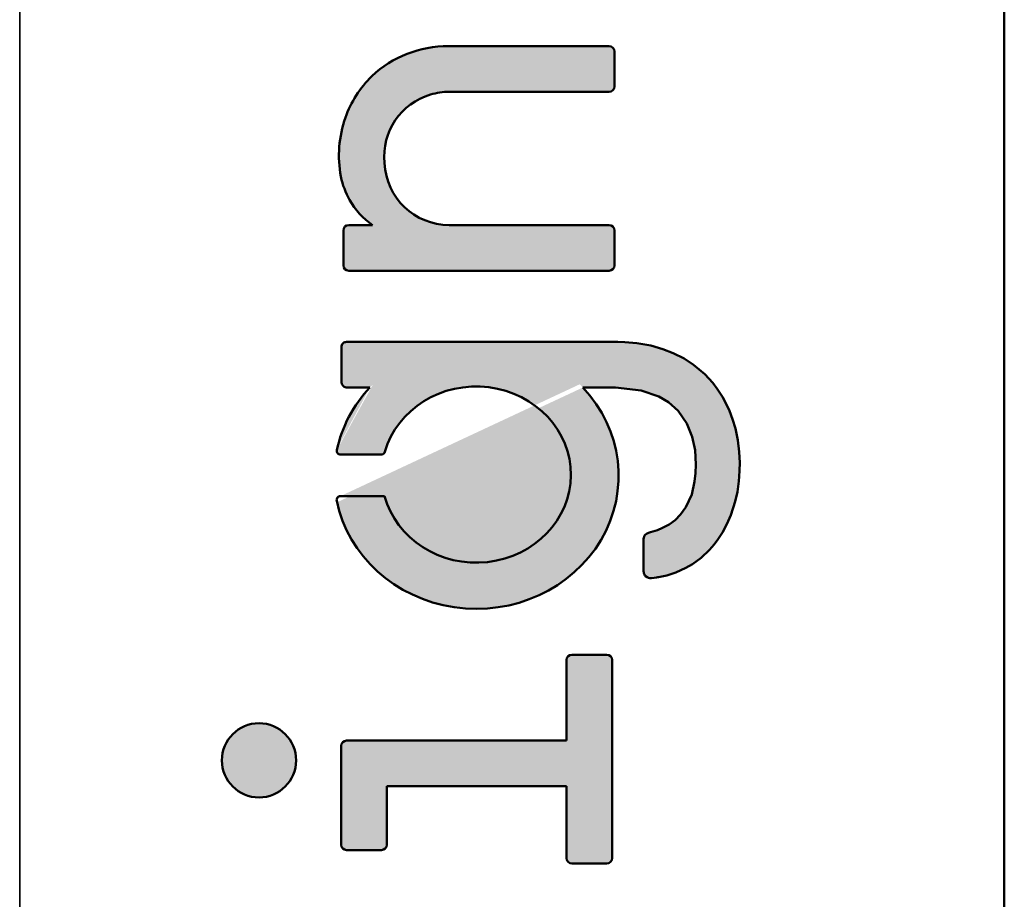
# Model space of a CAD drawing. Header units: millimetres. Extents: x 0 to 841, y 0 to 590.
# Tile 3 of 26: x 0 to 20, y 229 to 246. Entities that reach past the tile are written whole.
import ezdxf

# ---------------------------------------------------------------- set-up
doc = ezdxf.new("R2010")
doc.units = ezdxf.units.MM
doc.layers.get('0').update_dxf_attribs({"lineweight": 25})
doc.layers.add('Hatch', color=7, linetype='Continuous', lineweight=9, true_color=0x1e1e47)
doc.layers.add('Sketch Geometry(ISO)', color=7, linetype='Continuous', lineweight=50)

# ---------------------------------------------------------------- blocks, each defined once
blk = doc.blocks.new('Borders A1')
at = {"layer": 'Hatch'}
h = blk.add_hatch(color=256, dxfattribs=at)
edge = h.paths.add_edge_path()
edge.add_arc((9.111119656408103, 243.6778709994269), 2.288710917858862, 160.7164938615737, 190.4150646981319)
edge.add_arc((8.525434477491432, 243.6266613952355), 1.704322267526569, 192.2816258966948, 208.9055647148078)
edge.add_arc((8.319933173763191, 243.5219992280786), 1.473852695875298, 209.2052728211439, 235.7118934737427)
edge.add_line((7.489631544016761, 242.304279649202), (7.015631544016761, 242.304279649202))
edge.add_arc((7.015631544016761, 242.199279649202), 0.105, 90, 180)
edge.add_line((6.910631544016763, 242.199279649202), (6.910631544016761, 241.5066696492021))
edge.add_arc((7.015631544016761, 241.5066696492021), 0.105, 180, 270)
edge.add_line((7.015631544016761, 241.4016696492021), (12.17359154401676, 241.4016696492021))
edge.add_arc((12.17359154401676, 241.5066696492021), 0.105, 270, 360)
edge.add_line((12.27859154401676, 241.5066696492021), (12.27859154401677, 242.199279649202))
edge.add_arc((12.17359154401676, 242.199279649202), 0.105, 0, 90.00000000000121)
edge.add_line((12.17359154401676, 242.304279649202), (9.006731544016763, 242.304279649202))
edge.add_arc((9.008975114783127, 243.5862835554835), 1.282005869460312, 182.3916000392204, 269.899729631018, ccw=False)
edge.add_arc((7.623177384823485, 243.5284049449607), 0.105, 2.391600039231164, 5.912483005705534)
edge.add_arc((8.990999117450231, 243.6700567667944), 1.270136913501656, 106.1557240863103, 185.9124830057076, ccw=False)
edge.add_arc((8.9986743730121, 243.7159328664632), 1.228373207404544, 89.62418164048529, 107.0950348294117, ccw=False)
edge.add_line((9.006731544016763, 244.944279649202), (12.17359154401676, 244.944279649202))
edge.add_arc((12.17359154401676, 245.049279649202), 0.105, 270, 360)
edge.add_line((12.27859154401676, 245.049279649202), (12.27859154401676, 245.744169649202))
edge.add_arc((12.17359154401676, 245.744169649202), 0.105, 0, 90)
edge.add_line((12.17359154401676, 245.8491696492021), (8.990141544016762, 245.848599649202))
edge.add_arc((8.977891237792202, 243.6447994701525), 2.203834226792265, 89.6815121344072, 133.1006254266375)
edge.add_arc((9.002773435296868, 243.7054770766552), 2.177348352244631, 134.669894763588, 160.460630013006)
h = blk.add_hatch(color=256, dxfattribs=at)
edge = h.paths.add_edge_path()
edge.add_line((14.41747605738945, 236.2129144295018), (14.32922613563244, 236.0774678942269))
edge.add_line((14.32922613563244, 236.0774678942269), (14.25453299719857, 235.9788823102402))
edge.add_line((14.25453299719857, 235.9788823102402), (14.1629266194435, 235.8736584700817))
edge.add_line((14.1629266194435, 235.8736584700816), (13.99637497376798, 235.7167216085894))
edge.add_line((13.99637497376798, 235.7167216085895), (13.82587365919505, 235.5914979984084))
edge.add_line((13.82587365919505, 235.5914979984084), (13.69319910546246, 235.5137763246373))
edge.add_line((13.69319910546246, 235.5137763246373), (13.49233607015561, 235.4232456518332))
edge.add_line((13.49233607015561, 235.4232456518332), (13.3176508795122, 235.3672969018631))
edge.add_line((13.3176508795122, 235.3672969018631), (13.15448208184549, 235.3317885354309))
edge.add_line((13.15448208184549, 235.3317885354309), (13.13855915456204, 235.3291276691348))
edge.add_line((13.13855915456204, 235.3291276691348), (13.10998895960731, 235.3246980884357))
edge.add_line((13.10998895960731, 235.3246980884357), (13.0685160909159, 235.3190441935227))
edge.add_line((13.0685160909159, 235.3190441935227), (13.01191154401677, 235.312779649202))
edge.add_line((13.01191154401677, 235.312779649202), (12.98054825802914, 235.3144801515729))
edge.add_line((12.98054825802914, 235.3144801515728), (12.95461405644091, 235.3192002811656))
edge.add_line((12.9546140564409, 235.3192002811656), (12.92765785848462, 235.328711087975))
edge.add_line((12.92765785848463, 235.3287110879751), (12.89603332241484, 235.3500014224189))
edge.add_line((12.89603332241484, 235.3500014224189), (12.88293861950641, 235.3648114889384))
edge.add_line((12.88293861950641, 235.3648114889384), (12.87132362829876, 235.3841966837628))
edge.add_line((12.87132362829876, 235.3841966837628), (12.86169960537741, 235.4109212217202))
edge.add_line((12.86169960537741, 235.4109212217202), (12.85765644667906, 235.4317162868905))
edge.add_line((12.85765644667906, 235.4317162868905), (12.85626226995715, 235.4448999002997))
edge.add_line((12.85626226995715, 235.4448999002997), (12.85555154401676, 235.464279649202))
edge.add_line((12.85555154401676, 235.464279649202), (12.85580331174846, 236.0825935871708))
edge.add_line((12.85580331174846, 236.0825935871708), (12.85960324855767, 236.1136355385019))
edge.add_line((12.85960324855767, 236.1136355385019), (12.86447384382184, 236.1311488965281))
edge.add_line((12.86447384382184, 236.1311488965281), (12.87635005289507, 236.1555256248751))
edge.add_line((12.87635005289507, 236.1555256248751), (12.89241545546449, 236.1747158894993))
edge.add_line((12.89241545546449, 236.1747158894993), (12.91460019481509, 236.1911832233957))
edge.add_line((12.91460019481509, 236.1911832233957), (12.95513223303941, 236.2091302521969))
edge.add_line((12.95513223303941, 236.2091302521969), (12.99442154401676, 236.221089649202))
edge.add_line((12.99442154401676, 236.221089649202), (13.13053660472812, 236.2628077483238))
edge.add_line((13.13053660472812, 236.2628077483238), (13.23323215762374, 236.3051346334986))
edge.add_line((13.23323215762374, 236.3051346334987), (13.36522878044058, 236.3773350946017))
edge.add_line((13.36522878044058, 236.3773350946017), (13.4814097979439, 236.4632806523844))
edge.add_line((13.4814097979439, 236.4632806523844), (13.59001812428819, 236.5714326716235))
edge.add_line((13.59001812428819, 236.5714326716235), (13.69449753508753, 236.7163370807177))
edge.add_line((13.69449753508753, 236.7163370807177), (13.80877097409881, 236.9711193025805))
edge.add_line((13.80877097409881, 236.9711193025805), (13.86761502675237, 237.2248835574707))
edge.add_line((13.86761502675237, 237.2248835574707), (13.88566655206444, 237.3886844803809))
edge.add_line((13.88566655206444, 237.3886844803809), (13.89169154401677, 237.564099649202))
edge.add_line((13.89169154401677, 237.564099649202), (13.8743601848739, 237.8475636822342))
edge.add_line((13.8743601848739, 237.8475636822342), (13.82000438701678, 238.1131163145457))
edge.add_line((13.82000438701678, 238.1131163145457), (13.71407608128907, 238.3778662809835))
edge.add_line((13.71407608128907, 238.3778662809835), (13.54018202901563, 238.6269596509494))
edge.add_line((13.54018202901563, 238.6269596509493), (13.34621366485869, 238.7983659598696))
edge.add_line((13.34621366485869, 238.7983659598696), (13.16065220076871, 238.9075178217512))
edge.add_line((13.16065220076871, 238.9075178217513), (12.80881817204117, 239.0278535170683))
edge.add_line((12.80881817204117, 239.0278535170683), (12.302146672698, 239.0879796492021))
edge.add_line((12.302146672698, 239.0879796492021), (11.65389578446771, 239.0879796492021))
edge.add_ellipse((9.545008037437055, 237.3404449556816), major_axis=(2.816230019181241, -2.326058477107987e-05), ratio=0.9362745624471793, start_angle=190.800235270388, end_angle=401.51099902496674, ccw=False)
edge.add_arc((6.852149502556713, 236.861349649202), 0.075, 90.00000000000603, 191.515817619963, ccw=False)
edge.add_line((6.852149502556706, 236.936349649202), (7.726078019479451, 236.9363496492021))
edge.add_ellipse((9.542207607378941, 237.363312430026), major_axis=(1.873193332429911, -0.003006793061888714), ratio=0.9313677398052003, start_angle=194.2645703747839, end_angle=525.1331202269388)
edge.add_arc((7.660344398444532, 237.834519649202), 0.07500000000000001, 270, 343.99929904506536, ccw=False)
edge.add_line((7.660344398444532, 237.759519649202), (6.85524971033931, 237.759519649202))
edge.add_arc((6.85524971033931, 237.834519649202), 0.07500000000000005, 168.1210357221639, 270.0000000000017, ccw=False)
edge.add_ellipse((9.545008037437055, 237.3404449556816), major_axis=(2.816230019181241, -2.326058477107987e-05), ratio=0.9362745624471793, start_angle=138.4900118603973, end_angle=168.8589170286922, ccw=False)
edge.add_line((7.436116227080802, 239.0879796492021), (6.978881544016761, 239.0879796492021))
edge.add_line((6.978881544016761, 239.0879796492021), (6.965250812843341, 239.088859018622))
edge.add_line((6.965250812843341, 239.088859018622), (6.946076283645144, 239.0932258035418))
edge.add_line((6.946076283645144, 239.0932258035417), (6.923633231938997, 239.1037518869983))
edge.add_line((6.923633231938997, 239.1037518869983), (6.905065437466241, 239.1185132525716))
edge.add_line((6.905065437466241, 239.1185132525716), (6.897723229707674, 239.126663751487))
edge.add_line((6.897723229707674, 239.126663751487), (6.885744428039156, 239.1451360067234))
edge.add_line((6.885744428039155, 239.1451360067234), (6.879251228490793, 239.1611027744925))
edge.add_line((6.879251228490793, 239.1611027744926), (6.874812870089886, 239.1843191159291))
edge.add_line((6.874812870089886, 239.1843191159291), (6.874511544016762, 239.192319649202))
edge.add_line((6.874511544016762, 239.192319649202), (6.874550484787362, 239.8660769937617))
edge.add_line((6.874550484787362, 239.8660769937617), (6.874550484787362, 239.8852231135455))
edge.add_line((6.874550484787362, 239.8852231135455), (6.876272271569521, 239.9076527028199))
edge.add_line((6.876272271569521, 239.9076527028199), (6.880145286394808, 239.9260420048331))
edge.add_line((6.880145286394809, 239.9260420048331), (6.887008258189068, 239.9437556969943))
edge.add_line((6.887008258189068, 239.9437556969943), (6.899556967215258, 239.9621049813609))
edge.add_line((6.899556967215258, 239.9621049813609), (6.917727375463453, 239.9766929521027))
edge.add_line((6.917727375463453, 239.9766929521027), (6.938819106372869, 239.9855529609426))
edge.add_line((6.93881910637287, 239.9855529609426), (6.954759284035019, 239.9889582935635))
edge.add_line((6.954759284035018, 239.9889582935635), (6.971249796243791, 239.9904675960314))
edge.add_line((6.971249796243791, 239.9904675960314), (6.97591576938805, 239.9905972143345))
edge.add_line((6.975915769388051, 239.9905972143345), (6.978881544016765, 239.990619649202))
edge.add_line((6.978881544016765, 239.990619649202), (12.34810154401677, 239.990619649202))
edge.add_line((12.34810154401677, 239.990619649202), (12.48347133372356, 239.9877130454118))
edge.add_line((12.48347133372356, 239.9877130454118), (12.72477750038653, 239.9674158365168))
edge.add_line((12.72477750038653, 239.9674158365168), (12.99889086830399, 239.9185580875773))
edge.add_line((12.99889086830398, 239.9185580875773), (13.2397731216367, 239.8498020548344))
edge.add_line((13.2397731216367, 239.8498020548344), (13.44104031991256, 239.7707844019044))
edge.add_line((13.44104031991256, 239.7707844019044), (13.65672879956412, 239.6601549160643))
edge.add_line((13.65672879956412, 239.6601549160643), (13.84754203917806, 239.5349264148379))
edge.add_line((13.84754203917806, 239.5349264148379), (14.06658945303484, 239.3499218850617))
edge.add_line((14.06658945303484, 239.3499218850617), (14.22420016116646, 239.1795571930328))
edge.add_line((14.22420016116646, 239.1795571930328), (14.31450105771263, 239.0624705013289))
edge.add_line((14.31450105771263, 239.0624705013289), (14.41698835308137, 238.9057786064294))
edge.add_line((14.41698835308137, 238.9057786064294), (14.4867664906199, 238.7792420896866))
edge.add_line((14.4867664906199, 238.7792420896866), (14.55686248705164, 238.6286016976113))
edge.add_line((14.55686248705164, 238.6286016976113), (14.61982178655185, 238.4625575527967))
edge.add_line((14.61982178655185, 238.4625575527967), (14.6745924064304, 238.2769549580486))
edge.add_line((14.6745924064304, 238.2769549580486), (14.72289137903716, 238.0434040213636))
edge.add_line((14.72289137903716, 238.0434040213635), (14.75032997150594, 237.8154247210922))
edge.add_line((14.75032997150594, 237.8154247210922), (14.76015176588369, 237.5963154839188))
edge.add_line((14.76015176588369, 237.5963154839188), (14.75811116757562, 237.4440763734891))
edge.add_line((14.75811116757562, 237.4440763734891), (14.75144125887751, 237.3247257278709))
edge.add_line((14.75144125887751, 237.3247257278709), (14.74346126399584, 237.2359232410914))
edge.add_line((14.74346126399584, 237.2359232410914), (14.71315908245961, 237.022749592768))
edge.add_line((14.71315908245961, 237.022749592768), (14.67112991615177, 236.8302502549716))
edge.add_line((14.67112991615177, 236.8302502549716), (14.58425224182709, 236.5574863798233))
edge.add_line((14.58425224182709, 236.5574863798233), (14.50752762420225, 236.3801003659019))
edge.add_line((14.50752762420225, 236.3801003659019), (14.41747605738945, 236.2129144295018))
h = blk.add_hatch(color=256, dxfattribs=at)
edge = h.paths.add_edge_path()
edge.add_line((12.23476154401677, 233.6907096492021), (12.23476154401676, 229.7640996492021))
edge.add_arc((12.12976154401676, 229.7640996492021), 0.105, -90, 0, ccw=False)
edge.add_line((12.12976154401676, 229.659099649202), (11.43595154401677, 229.659099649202))
edge.add_arc((11.43595154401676, 229.7640996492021), 0.105, 180, 270.00000000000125, ccw=False)
edge.add_line((11.33095154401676, 229.7640996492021), (11.33095154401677, 231.190569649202))
edge.add_line((11.33095154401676, 231.190569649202), (7.771511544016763, 231.190569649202))
edge.add_line((7.771511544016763, 231.190569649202), (7.771511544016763, 230.030709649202))
edge.add_arc((7.666511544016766, 230.030709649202), 0.105, -90, 0, ccw=False)
edge.add_line((7.666511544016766, 229.925709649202), (6.971921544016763, 229.925709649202))
edge.add_arc((6.971921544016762, 230.030709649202), 0.105, 180, 270, ccw=False)
edge.add_line((6.866921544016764, 230.030709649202), (6.866921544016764, 231.989019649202))
edge.add_arc((6.971921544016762, 231.989019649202), 0.105, 90, 180, ccw=False)
edge.add_line((6.971921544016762, 232.094019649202), (11.33095154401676, 232.094019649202))
edge.add_line((11.33095154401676, 232.094019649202), (11.33095154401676, 233.6907096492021))
edge.add_arc((11.43595154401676, 233.6907096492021), 0.105, 90, 180, ccw=False)
edge.add_line((11.43595154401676, 233.795709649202), (12.12976154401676, 233.795709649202))
edge.add_arc((12.12976154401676, 233.6907096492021), 0.105, 0, 90, ccw=False)
h = blk.add_hatch(color=256, dxfattribs=at)
edge = h.paths.add_edge_path()
edge.add_arc((5.239451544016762, 231.7032096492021), 0.7353899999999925, 0, 360)
at = {"layer": 'Sketch Geometry(ISO)', "color": 7, "linetype": 'Continuous', "lineweight": 35}
blk.add_line((0.4999999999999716, 590.0260129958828), (0.5, 0.4999999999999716), dxfattribs=at)
at = {"layer": 'Sketch Geometry(ISO)', "color": 1, "linetype": 'Continuous', "lineweight": 50, "true_color": 0xff0000}
blk.add_line((20, 584), (20, 10), dxfattribs=at)
at = {"layer": 'Sketch Geometry(ISO)'}
for p, q in [((12.17359154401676, 245.8491696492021), (8.990141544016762, 245.848599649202)), ((12.27859154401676, 245.049279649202), (12.27859154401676, 245.744169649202)), ((9.006731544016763, 244.944279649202), (12.17359154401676, 244.944279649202)), ((6.910631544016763, 242.199279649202), (6.910631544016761, 241.5066696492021)), ((7.489631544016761, 242.304279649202), (7.015631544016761, 242.304279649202)), ((12.17359154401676, 242.304279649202), (9.006731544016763, 242.304279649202)), ((12.27859154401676, 241.5066696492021), (12.27859154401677, 242.199279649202)), ((7.015631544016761, 241.4016696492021), (12.17359154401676, 241.4016696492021)), ((6.874550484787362, 239.8660769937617), (6.874511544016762, 239.192319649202)), ((6.876272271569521, 239.9076527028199), (6.874550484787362, 239.8852231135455)), ((6.874550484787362, 239.8852231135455), (6.874550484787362, 239.8660769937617)), ((6.880145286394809, 239.9260420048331), (6.876272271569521, 239.9076527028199)), ((6.887008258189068, 239.9437556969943), (6.880145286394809, 239.9260420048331)), ((6.899556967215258, 239.9621049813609), (6.887008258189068, 239.9437556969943)), ((6.917727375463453, 239.9766929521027), (6.899556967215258, 239.9621049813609)), ((6.93881910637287, 239.9855529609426), (6.917727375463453, 239.9766929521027)), ((6.954759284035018, 239.9889582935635), (6.93881910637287, 239.9855529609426)), ((6.971249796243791, 239.9904675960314), (6.954759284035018, 239.9889582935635)), ((6.975915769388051, 239.9905972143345), (6.971249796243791, 239.9904675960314)), ((6.978881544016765, 239.990619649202), (6.975915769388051, 239.9905972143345)), ((12.34810154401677, 239.990619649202), (6.978881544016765, 239.990619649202)), ((12.48347133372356, 239.9877130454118), (12.34810154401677, 239.990619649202)), ((12.72477750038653, 239.9674158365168), (12.48347133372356, 239.9877130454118)), ((12.99889086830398, 239.9185580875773), (12.72477750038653, 239.9674158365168)), ((13.2397731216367, 239.8498020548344), (12.99889086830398, 239.9185580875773)), ((13.44104031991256, 239.7707844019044), (13.2397731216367, 239.8498020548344)), ((13.65672879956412, 239.6601549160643), (13.44104031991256, 239.7707844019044)), ((13.84754203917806, 239.5349264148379), (13.65672879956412, 239.6601549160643)), ((14.06658945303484, 239.3499218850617), (13.84754203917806, 239.5349264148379)), ((14.22420016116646, 239.1795571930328), (14.06658945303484, 239.3499218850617)), ((6.874511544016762, 239.192319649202), (6.874812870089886, 239.1843191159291)), ((6.874812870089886, 239.1843191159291), (6.879251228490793, 239.1611027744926)), ((6.879251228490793, 239.1611027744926), (6.885744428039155, 239.1451360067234)), ((6.885744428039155, 239.1451360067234), (6.897723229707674, 239.126663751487)), ((6.897723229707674, 239.126663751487), (6.905065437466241, 239.1185132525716)), ((6.905065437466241, 239.1185132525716), (6.923633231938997, 239.1037518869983)), ((6.923633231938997, 239.1037518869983), (6.946076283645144, 239.0932258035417)), ((6.946076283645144, 239.0932258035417), (6.965250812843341, 239.088859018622)), ((6.965250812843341, 239.088859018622), (6.978881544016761, 239.0879796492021)), ((6.978881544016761, 239.0879796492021), (7.436116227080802, 239.0879796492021)), ((11.65389578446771, 239.0879796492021), (12.302146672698, 239.0879796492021)), ((12.302146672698, 239.0879796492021), (12.80881817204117, 239.0278535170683)), ((14.31450105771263, 239.0624705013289), (14.22420016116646, 239.1795571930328)), ((12.80881817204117, 239.0278535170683), (13.16065220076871, 238.9075178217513)), ((13.16065220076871, 238.9075178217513), (13.34621366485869, 238.7983659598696)), ((14.41698835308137, 238.9057786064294), (14.31450105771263, 239.0624705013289)), ((14.4867664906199, 238.7792420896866), (14.41698835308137, 238.9057786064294)), ((13.34621366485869, 238.7983659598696), (13.54018202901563, 238.6269596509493)), ((14.55686248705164, 238.6286016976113), (14.4867664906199, 238.7792420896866)), ((13.54018202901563, 238.6269596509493), (13.71407608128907, 238.3778662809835)), ((14.61982178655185, 238.4625575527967), (14.55686248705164, 238.6286016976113)), ((13.71407608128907, 238.3778662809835), (13.82000438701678, 238.1131163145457)), ((14.6745924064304, 238.2769549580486), (14.61982178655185, 238.4625575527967)), ((13.82000438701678, 238.1131163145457), (13.8743601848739, 237.8475636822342)), ((14.72289137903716, 238.0434040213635), (14.6745924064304, 238.2769549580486)), ((14.75032997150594, 237.8154247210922), (14.72289137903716, 238.0434040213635)), ((6.85524971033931, 237.759519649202), (7.660344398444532, 237.759519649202)), ((13.8743601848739, 237.8475636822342), (13.89169154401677, 237.564099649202)), ((14.76015176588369, 237.5963154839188), (14.75032997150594, 237.8154247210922)), ((13.89169154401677, 237.564099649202), (13.88566655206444, 237.3886844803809)), ((14.75811116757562, 237.4440763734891), (14.76015176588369, 237.5963154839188)), ((13.88566655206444, 237.3886844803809), (13.86761502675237, 237.2248835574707)), ((14.74346126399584, 237.2359232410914), (14.75144125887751, 237.3247257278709)), ((14.75144125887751, 237.3247257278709), (14.75811116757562, 237.4440763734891)), ((13.86761502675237, 237.2248835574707), (13.80877097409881, 236.9711193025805)), ((14.71315908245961, 237.022749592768), (14.74346126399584, 237.2359232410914)), ((7.726078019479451, 236.9363496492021), (6.852149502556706, 236.936349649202)), ((13.80877097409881, 236.9711193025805), (13.69449753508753, 236.7163370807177)), ((14.67112991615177, 236.8302502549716), (14.71315908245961, 237.022749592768)), ((14.58425224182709, 236.5574863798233), (14.67112991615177, 236.8302502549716)), ((13.59001812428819, 236.5714326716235), (13.4814097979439, 236.4632806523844)), ((13.69449753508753, 236.7163370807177), (13.59001812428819, 236.5714326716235)), ((14.50752762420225, 236.3801003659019), (14.58425224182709, 236.5574863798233)), ((13.36522878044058, 236.3773350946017), (13.23323215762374, 236.3051346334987)), ((13.4814097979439, 236.4632806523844), (13.36522878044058, 236.3773350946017)), ((14.41747605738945, 236.2129144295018), (14.50752762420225, 236.3801003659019)), ((12.87635005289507, 236.1555256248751), (12.86447384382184, 236.1311488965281)), ((12.89241545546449, 236.1747158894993), (12.87635005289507, 236.1555256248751)), ((12.91460019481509, 236.1911832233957), (12.89241545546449, 236.1747158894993)), ((12.95513223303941, 236.2091302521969), (12.91460019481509, 236.1911832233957)), ((12.99442154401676, 236.221089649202), (12.95513223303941, 236.2091302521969)), ((13.13053660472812, 236.2628077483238), (12.99442154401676, 236.221089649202)), ((13.23323215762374, 236.3051346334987), (13.13053660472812, 236.2628077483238)), ((14.32922613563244, 236.0774678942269), (14.41747605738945, 236.2129144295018)), ((12.85580331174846, 236.0825935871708), (12.85555154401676, 235.464279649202)), ((12.85960324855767, 236.1136355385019), (12.85580331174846, 236.0825935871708)), ((12.86447384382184, 236.1311488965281), (12.85960324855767, 236.1136355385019)), ((14.1629266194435, 235.8736584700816), (14.25453299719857, 235.9788823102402)), ((14.25453299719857, 235.9788823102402), (14.32922613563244, 236.0774678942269)), ((13.99637497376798, 235.7167216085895), (14.1629266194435, 235.8736584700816)), ((13.69319910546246, 235.5137763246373), (13.82587365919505, 235.5914979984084)), ((13.82587365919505, 235.5914979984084), (13.99637497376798, 235.7167216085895)), ((12.85555154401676, 235.464279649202), (12.85626226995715, 235.4448999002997)), ((12.85626226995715, 235.4448999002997), (12.85765644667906, 235.4317162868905)), ((12.85765644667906, 235.4317162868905), (12.86169960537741, 235.4109212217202)), ((12.86169960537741, 235.4109212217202), (12.87132362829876, 235.3841966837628)), ((12.87132362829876, 235.3841966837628), (12.88293861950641, 235.3648114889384)), ((13.15448208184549, 235.3317885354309), (13.3176508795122, 235.3672969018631)), ((13.3176508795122, 235.3672969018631), (13.49233607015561, 235.4232456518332)), ((13.49233607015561, 235.4232456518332), (13.69319910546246, 235.5137763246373)), ((12.88293861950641, 235.3648114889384), (12.89603332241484, 235.3500014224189)), ((12.89603332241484, 235.3500014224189), (12.92765785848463, 235.3287110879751)), ((12.92765785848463, 235.3287110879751), (12.9546140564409, 235.3192002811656)), ((12.9546140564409, 235.3192002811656), (12.98054825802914, 235.3144801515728)), ((12.98054825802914, 235.3144801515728), (13.01191154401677, 235.312779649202)), ((13.01191154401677, 235.312779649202), (13.0685160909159, 235.3190441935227)), ((13.0685160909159, 235.3190441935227), (13.10998895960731, 235.3246980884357)), ((13.10998895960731, 235.3246980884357), (13.13855915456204, 235.3291276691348)), ((13.13855915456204, 235.3291276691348), (13.15448208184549, 235.3317885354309)), ((11.33095154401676, 233.6907096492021), (11.33095154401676, 232.094019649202)), ((12.12976154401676, 233.795709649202), (11.43595154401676, 233.795709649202)), ((12.23476154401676, 229.7640996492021), (12.23476154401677, 233.6907096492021)), ((11.33095154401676, 232.094019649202), (6.971921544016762, 232.094019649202)), ((6.866921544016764, 231.989019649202), (6.866921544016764, 230.030709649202)), ((7.771511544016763, 231.190569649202), (11.33095154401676, 231.190569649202)), ((7.771511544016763, 230.030709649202), (7.771511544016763, 231.190569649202)), ((11.33095154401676, 231.190569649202), (11.33095154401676, 229.7640996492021)), ((6.971921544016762, 229.925709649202), (7.666511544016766, 229.925709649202)), ((11.43595154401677, 229.659099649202), (12.12976154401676, 229.659099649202))]:
    blk.add_line(p, q, dxfattribs=at)
blk.add_circle((5.239451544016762, 231.7032096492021), 0.7353899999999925, dxfattribs=at)
for centre, radius, start, end in [((8.977891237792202, 243.6447994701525), 2.203834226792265, 89.6815121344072, 133.1006254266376), ((12.17359154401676, 245.744169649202), 0.105, 0, 90), ((9.002773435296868, 243.7054770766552), 2.177348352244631, 134.669894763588, 160.460630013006), ((8.9986743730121, 243.7159328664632), 1.228373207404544, 89.62418164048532, 107.0950348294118), ((12.17359154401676, 245.049279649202), 0.105, 270, 0), ((8.990999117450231, 243.6700567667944), 1.270136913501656, 106.1557240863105, 185.9124830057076), ((9.111119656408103, 243.6778709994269), 2.288710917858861, 160.7164938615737, 190.4150646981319), ((7.623177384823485, 243.5284049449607), 0.105, 2.391600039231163, 5.912483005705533), ((9.008975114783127, 243.5862835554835), 1.282005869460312, 182.3916000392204, 269.899729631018), ((8.525434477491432, 243.6266613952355), 1.704322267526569, 192.2816258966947, 208.9055647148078), ((8.319933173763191, 243.5219992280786), 1.473852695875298, 209.2052728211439, 235.7118934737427), ((7.015631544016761, 242.199279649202), 0.105, 90, 180), ((12.17359154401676, 242.199279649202), 0.105, 0, 90), ((7.015631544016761, 241.5066696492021), 0.105, 180, 270), ((12.17359154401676, 241.5066696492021), 0.105, 270, 0), ((6.85524971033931, 237.834519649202), 0.07500000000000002, 168.1210357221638, 270), ((7.660344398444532, 237.834519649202), 0.07500000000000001, 270, 343.9992990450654), ((6.852149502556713, 236.861349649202), 0.075, 90, 191.515817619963), ((11.43595154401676, 233.6907096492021), 0.105, 90, 180), ((12.12976154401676, 233.6907096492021), 0.105, 0, 90), ((6.971921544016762, 231.989019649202), 0.105, 90, 180), ((6.971921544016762, 230.030709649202), 0.105, 180, 270), ((7.666511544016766, 230.030709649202), 0.105, 270, 0), ((11.43595154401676, 229.7640996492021), 0.105, 180, 270), ((12.12976154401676, 229.7640996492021), 0.105, 270, 0)]:
    blk.add_arc(centre, radius, start, end, dxfattribs=at)
for centre, major_axis, ratio, start_param, end_param in [((9.545008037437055, 237.3404449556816), (-2.816230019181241, 2.326058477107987e-05), 0.9362745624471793, 0.1884996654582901, 3.866096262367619), ((9.545008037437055, 237.3404449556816), (-2.816230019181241, 2.326058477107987e-05), 0.9362745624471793, 5.558699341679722, 6.088736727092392), ((9.542207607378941, 237.363312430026), (1.873193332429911, -0.003006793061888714), 0.9313677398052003, 3.390556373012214, 9.165301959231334)]:
    blk.add_ellipse(centre, major_axis=major_axis, ratio=ratio, start_param=start_param, end_param=end_param, dxfattribs=at)

msp = doc.modelspace()

# ---------------------------------------------------------------- block references
msp.add_blockref('Borders A1', (0, 0))

doc.saveas('drawing.dxf')
